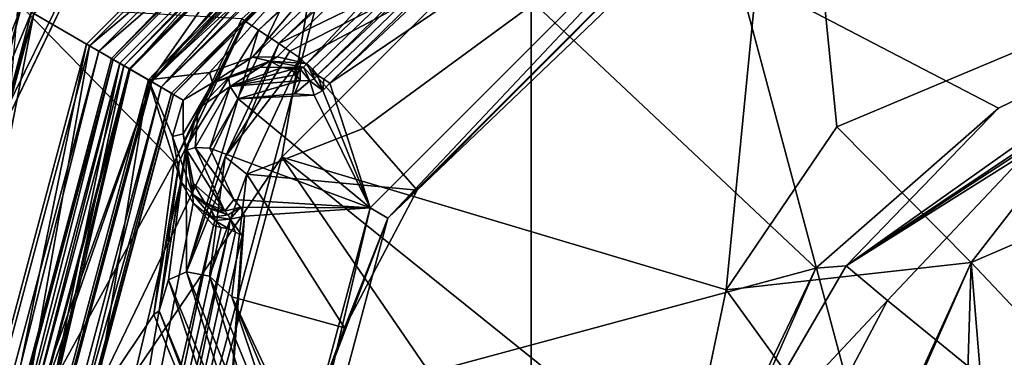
# Model space of a CAD drawing. Header units: metres. Extents: x -28 to 28, y -243 to 28.
# Tile 139 of 147: x -20.37 to -6.65, y 6.86 to 11.57. Entities that reach past the tile are written whole.
import ezdxf

# ---------------------------------------------------------------- set-up
doc = ezdxf.new("R2010")
doc.units = ezdxf.units.M
doc.layers.add('solid_10661043', color=7, linetype='CONTINUOUS')

msp = doc.modelspace()

# ---------------------------------------------------------------- linework, layer by layer
at = {"layer": 'solid_10661043'}
for points in [[(-13.249035, -22.95023, -76.5), (-13.249035, 22.95023, -76.5), (0, 26.5, -76.5)], [(0, -26.5, -76.5), (-13.249035, -22.95023, -76.5), (0, 26.5, -76.5)], [(-13.249035, 22.95023, -66), (0, -26.5, -66), (0, 26.5, -66)], [(-22.949392, -13.250485, -76.5), (-22.949392, 13.250485, -76.5), (-13.249035, 22.95023, -76.5)], [(-13.249035, -22.95023, -76.5), (-22.949392, -13.250485, -76.5), (-13.249035, 22.95023, -76.5)], [(-13.249035, 22.95023, -66), (-22.949392, 13.250485, -66), (-13.249035, -22.95023, -66)], [(-13.249035, 22.95023, -66), (-13.249035, -22.95023, -66), (0, -26.5, -66)], [(-20.394897, 11.775, 151.040192), (-11.775, 20.394897, 151.040192), (-18.551546, 10.71074, 161.502197)], [(-11.775, 20.394897, 151.040192), (-10.71074, 18.551546, 161.502197), (-18.551546, 10.71074, 161.502197)], [(-20.178354, 11.650064, -56), (-11.225096, 19.442213, -56), (-19.442234, 11.225062, -56)], [(-19.442234, 11.225062, -56), (-11.225096, 19.442213, -56), (-19.442228, 11.225075, 7)], [(-19.442228, 11.225075, 7), (-11.225086, 19.442221, 7), (-18.836004, 10.875082, 8.923234)], [(-11.225096, 19.442213, -56), (-11.225086, 19.442221, 7), (-19.442228, 11.225075, 7)], [(-19.398926, 11.200074, 94.752525), (-11.200087, 19.39892, 94.752525), (-18.532898, 10.700081, 97.5)], [(-11.200087, 19.39892, 72.347481), (-11.200087, 19.39892, 94.752525), (-19.398926, 11.200074, 94.752525)], [(-19.398926, 11.200074, 72.347481), (-11.200087, 19.39892, 72.347481), (-19.398926, 11.200074, 94.752525)], [(-10.700081, 18.532898, 69.599998), (-11.200087, 19.39892, 72.347481), (-19.398926, 11.200074, 72.347481)], [(-11.225086, 19.442221, 7), (-10.875082, 18.836004, 8.923234), (-18.836004, 10.875082, 8.923234)], [(-11.200087, 19.39892, 94.752525), (-10.700081, 18.532898, 97.5), (-18.532898, 10.700081, 97.5)], [(-11.125, 19.269066, 149), (-19.269066, 11.125, 149), (-11.125084, 19.269016, 120.800003)], [(-19.09586, 11.025, 148.800003), (-19.269066, 11.125, 149), (-11.125, 19.269066, 149)], [(-19.269066, 11.125, 149), (-19.269016, 11.125084, 120.800003), (-11.125084, 19.269016, 120.800003)], [(-10.700081, 18.532898, 119.949997), (-11.125084, 19.269016, 120.800003), (-19.269016, 11.125084, 120.800003)], [(-11.025, 19.09586, 148.800003), (-19.09586, 11.025, 148.800003), (-11.125, 19.269066, 149)], [(-11.011543, 19.072115, 145.672714), (-19.09586, 11.025, 148.800003), (-11.025, 19.09586, 148.800003)], [(-19.072313, 11.011203, 145.672714), (-19.09586, 11.025, 148.800003), (-11.011543, 19.072115, 145.672714)], [(-19.072313, 11.011203, 145.672714), (-11.011543, 19.072115, 145.672714), (-18.922741, 10.924851, 145.5)], [(-11.011543, 19.072115, 145.672714), (-10.925186, 18.922548, 145.5), (-18.922741, 10.924851, 145.5)], [(-18.40313, 10.624839, 149.5), (-10.958194, 18.980177, 149.5), (-18.980164, 10.958215, 149.5)], [(-18.847904, 10.881842, 149.570877), (-18.980164, 10.958215, 149.5), (-10.958194, 18.980177, 149.5)], [(-18.847904, 10.881842, 149.570877), (-10.958194, 18.980177, 149.5), (-10.881842, 18.847904, 149.570877)], [(-18.40313, 10.624839, 149.5), (-10.625187, 18.402931, 149.5), (-10.958194, 18.980177, 149.5)], [(-21.716551, 10.458139, 148.853546), (-16.795605, 16.791967, 149), (-15.028319, 18.844917, 148.853546)], [(-21.716551, 10.458139, -65.353554), (-21.001116, 12.125, -65), (-15.028319, 18.844917, -65.353554)], [(-21.716551, 10.458139, 148.853546), (-15.028319, 18.844917, 148.853546), (-21.001116, 12.125, 148.5)], [(-21.716551, 10.458139, -65.353554), (-15.028319, 18.844917, -65.353554), (-20.569824, 11.872017, -65.5)], [(-18.40313, 10.624839, 145.5), (-18.922741, 10.924851, 145.5), (-10.925186, 18.922548, 145.5)], [(-18.847904, 10.881842, 149.570877), (-10.881842, 18.847904, 149.570877), (-18.578608, 10.726363, 149.93248)], [(-18.836004, 10.875082, 62), (-18.836004, 10.875082, 8.923234), (-10.875082, 18.836004, 8.923234)], [(-18.836004, 10.875082, 62), (-10.875082, 18.836004, 8.923234), (-10.875082, 18.836004, 62)], [(-18.836004, 10.875082, 62), (-10.875082, 18.836004, 62), (-18.532898, 10.700081, 62.961617)], [(-10.881842, 18.847904, 149.570877), (-10.726363, 18.578608, 149.93248), (-18.578608, 10.726363, 149.93248)], [(-10.875082, 18.836004, 62), (-10.700081, 18.532898, 62.961617), (-18.532898, 10.700081, 62.961617)], [(-10.625187, 18.402931, 145.5), (-18.40313, 10.624839, 145.5), (-10.925186, 18.922548, 145.5)], [(-18.532898, 10.700081, 69.599998), (-10.700081, 18.532898, 69.599998), (-19.398926, 11.200074, 72.347481)], [(-18.532898, 10.700081, 119.949997), (-10.700081, 18.532898, 119.949997), (-19.269016, 11.125084, 120.800003)], [(-17.728559, 10.832245, 150.271255), (-18.578608, 10.726363, 149.93248), (-10.726363, 18.578608, 149.93248)], [(-16.169498, 12.894744, 163.131454), (-18.551546, 10.71074, 161.502197), (-10.71074, 18.551546, 161.502197)], [(-10.700081, 18.532898, 97.5), (-10.700081, 18.532898, 119.949997), (-18.532898, 10.700081, 119.949997)], [(-18.532898, 10.700081, 97.5), (-10.700081, 18.532898, 97.5), (-18.532898, 10.700081, 119.949997)], [(-10.700081, 18.532898, 62.961617), (-10.700081, 18.532898, 69.599998), (-18.532898, 10.700081, 69.599998)], [(-18.532898, 10.700081, 62.961617), (-10.700081, 18.532898, 62.961617), (-18.532898, 10.700081, 69.599998)], [(-17.129934, 11.043763, 150.222015), (-17.728559, 10.832245, 150.271255), (-10.726363, 18.578608, 149.93248)], [(-10.193886, 17.610313, 150.210114), (-17.129934, 11.043763, 150.222015), (-10.726363, 18.578608, 149.93248)], [(-18.229921, 10.524851, 145.699997), (-18.40313, 10.624839, 145.5), (-10.625187, 18.402931, 145.5)], [(-10.541022, 18.257181, 149.331696), (-10.625187, 18.402931, 149.5), (-18.40313, 10.624839, 149.5)], [(-10.525175, 18.229734, 145.699997), (-18.229921, 10.524851, 145.699997), (-10.625187, 18.402931, 145.5)], [(-18.257368, 10.540697, 149.331696), (-10.541022, 18.257181, 149.331696), (-18.40313, 10.624839, 149.5)], [(-10.525175, 18.229734, 145.699997), (-10.541022, 18.257181, 149.331696), (-18.257368, 10.540697, 149.331696)], [(-17.242769, 11.552752, 152.85376), (-9.765162, 18.296396, 152.932068), (-17.280451, 11.577999, 152.787949)], [(-17.242769, 11.552752, 152.85376), (-17.229502, 11.543862, 152.932068), (-9.765162, 18.296396, 152.932068)], [(-17.229504, 11.543864, 154.199997), (-17.044783, 11.4201, 154.489777), (-9.764874, 18.296553, 154.199997)], [(-17.229502, 11.543862, 152.932068), (-17.229504, 11.543864, 154.199997), (-9.764874, 18.296553, 154.199997)], [(-9.765162, 18.296396, 152.932068), (-17.229502, 11.543862, 152.932068), (-9.764874, 18.296553, 154.199997)], [(-17.044783, 11.4201, 154.489777), (-9.66018, 18.100388, 154.489777), (-9.764874, 18.296553, 154.199997)], [(-10.525175, 18.229734, 145.699997), (-18.257368, 10.540697, 149.331696), (-18.229921, 10.524851, 145.699997)], [(-17.044783, 11.4201, 154.489777), (-16.764349, 11.232208, 154.349823), (-9.66018, 18.100388, 154.489777)], [(-9.66018, 18.100388, 154.489777), (-16.764349, 11.232208, 154.349823), (-9.501292, 17.802679, 154.350006)], [(-9.501292, 17.802679, 154.350006), (-16.764349, 11.232208, 154.349823), (-8.489992, 15.248727, 149.627487)], [(-16.783703, 11.046474, 150.068634), (-17.129934, 11.043763, 150.222015), (-10.193886, 17.610313, 150.210114)], [(-16.372749, 10.955816, 149.284042), (-16.783703, 11.046474, 150.068634), (-10.193886, 17.610313, 150.210114)], [(-9.849997, 17.060701, 149.274139), (-16.372749, 10.955816, 149.284042), (-10.193886, 17.610313, 150.210114)], [(-16.295143, 10.87743, 143.092239), (-16.372749, 10.955816, 149.284042), (-9.849997, 17.060701, 149.274139)], [(-16.295143, 10.87743, 143.092239), (-9.849997, 17.060701, 149.274139), (-16.221596, 10.792887, 136.899963)], [(-9.742002, 16.873648, 136.899963), (-16.221596, 10.792887, 136.899963), (-9.849997, 17.060701, 149.274139)], [(-21.716551, 10.458139, 148.853546), (-20.569824, 11.872017, 149), (-16.795605, 16.791967, 149)], [(-16.136889, 10.736527, 136.799988), (-16.221596, 10.792887, 136.899963), (-9.742002, 16.873648, 136.899963)], [(-16.136889, 10.736527, 136.799988), (-9.742002, 16.873648, 136.899963), (-16.052179, 10.680166, 136.699997)], [(-9.742002, 16.873648, 136.899963), (-9.640258, 16.69742, 136.699997), (-16.052179, 10.680166, 136.699997)], [(-16.718885, 9.652653, 164.275055), (-9.652653, 16.718885, 164.275055), (-10.528459, 7.804949, 166.968018)], [(-16.169498, 12.894744, 163.131454), (-9.652653, 16.718885, 164.275055), (-16.718885, 9.652653, 164.275055)], [(-8.94424, 15.492102, 136.699997), (-16.052179, 10.680166, 136.699997), (-9.640258, 16.69742, 136.699997)], [(-9.652653, 16.718885, 164.275055), (-8.989624, 10.07582, 166.822617), (-10.528459, 7.804949, 166.968018)], [(-9.652653, 16.718885, 164.275055), (-4.032807, 12.158871, 167.073761), (-8.989624, 10.07582, 166.822617)], [(-17.739256, 16.055988, 164.100952), (-20.434441, 13.057417, 163.364487), (-23.544802, 4.256556, 164.100952)], [(-17.739256, 16.055988, 164.100952), (-23.544802, 4.256556, 164.100952), (-9.278827, 8.106819, 171.176941)], [(-17.739256, 16.055988, 164.100952), (-6.733728, 10.334328, 171.172104), (-3.652836, 11.825965, 171.156357)], [(-17.739256, 16.055988, 164.100952), (-9.278827, 8.106819, 171.176941), (-6.733728, 10.334328, 171.172104)], [(-8.94424, 15.492102, 136.699997), (-15.492101, 8.944241, 136.699997), (-16.052179, 10.680166, 136.699997)], [(-15.242096, 8.799915, 137.199997), (-15.492101, 8.944241, 136.699997), (-8.94424, 15.492102, 136.699997)], [(-15.242096, 8.799915, 137.199997), (-8.94424, 15.492102, 136.699997), (-8.799913, 15.242097, 137.199997)], [(-16.764349, 11.232208, 154.349823), (-16.60918, 11.128243, 154.026321), (-8.489992, 15.248727, 149.627487)], [(-16.60918, 11.128243, 154.026321), (-16.454035, 11.024295, 153.70285), (-8.489992, 15.248727, 149.627487)], [(-15.586177, 10.051242, 151.520905), (-8.489992, 15.248727, 149.627487), (-16.454035, 11.024295, 153.70285)], [(-15.586177, 10.051242, 151.520905), (-14.835539, 9.192956, 149.627487), (-8.489992, 15.248727, 149.627487)], [(-15.242096, 8.799915, 137.199997), (-8.799913, 15.242097, 137.199997), (-15.242047, 8.8, 141.199997)], [(-8.799913, 15.242097, 137.199997), (-8.8, 15.242047, 141.199997), (-15.242047, 8.8, 141.199997)], [(-14.835539, 9.192956, 149.627487), (-15.242047, 8.8, 141.199997), (-8.8, 15.242047, 141.199997)], [(-8.489992, 15.248727, 149.627487), (-14.835539, 9.192956, 149.627487), (-8.8, 15.242047, 141.199997)], [(-18.890715, 15.064843, 150.887863), (-23.556337, 5.37658, 150.887863), (-21.001116, 12.125, 151.100006)], [(-18.890715, 15.064843, 150.887863), (-20.740692, 11.976067, 150.800003), (-23.556337, 5.37658, 150.887863)], [(-22.928804, 5.23335, 149.613037), (-18.387474, 14.663521, 149.613037), (-22.542852, 6.04143, 149.5)], [(-22.928804, 5.23335, 149.613037), (-20.347261, 11.747498, 149.824356), (-18.387474, 14.663521, 149.613037)], [(-18.387474, 14.663521, 149.613037), (-20.210577, 11.670976, 149.5), (-22.542852, 6.04143, 149.5)], [(-22.949392, 13.250485, -66), (-22.949392, -13.250485, -66), (-13.249035, -22.95023, -66)], [(-16.169498, 12.894744, 163.131454), (-16.718885, 9.652653, 164.275055), (-20.163034, 4.602081, 163.131454)], [(-16.169498, 12.894744, 163.131454), (-20.163034, 4.602081, 163.131454), (-18.551546, 10.71074, 161.502197)], [(-7.118427, 8.184286, 166.534943), (-8.989624, 10.07582, 166.822617), (-4.032807, 12.158871, 167.073761)], [(-7.118427, 8.184286, 166.534943), (-4.032807, 12.158871, 167.073761), (-3.97916, 9.534646, 166.721344)], [(-20.178385, 11.65001, 149), (-20.569824, 11.872017, 149), (-23.75, 0, 149)], [(-23.299999, 0, -64.5), (-20.493593, 11.831999, -65.5), (-20.178347, 11.650077, -64.5)], [(-8.859983, 8.137816, 171.36351), (-3.652836, 11.825965, 171.156357), (-6.733728, 10.334328, 171.172104)], [(-8.859983, 8.137816, 171.36351), (-3.581637, 11.666224, 171.202866), (-3.652836, 11.825965, 171.156357)], [(-23.5, 0, 149.199997), (-20.351692, 11.749833, 149.199997), (-23.299999, 0, 149)], [(-20.350155, 11.748945, 149.301773), (-20.351692, 11.749833, 149.199997), (-23.5, 0, 149.199997)], [(-20.350155, 11.748945, 149.301773), (-23.5, 0, 149.199997), (-23.498224, 0, 149.301773)], [(-20.178396, 11.64999, 149.5), (-20.350155, 11.748945, 149.301773), (-23.498224, 0, 149.301773)], [(-18.223242, 9.579249, 152.990891), (-20.347261, 11.747498, 149.824356), (-23.494995, 0, 149.824356)], [(-22.928804, 5.23335, 149.613037), (-23.494995, 0, 149.824356), (-20.347261, 11.747498, 149.824356)], [(-20.351692, 11.749833, 149.199997), (-20.178385, 11.65001, 149), (-23.299999, 0, 149)], [(-20.210577, 11.670976, 149.5), (-20.178396, 11.64999, 149.5), (-23.299999, 0, 149.5)], [(-22.542852, 6.04143, 149.5), (-20.210577, 11.670976, 149.5), (-23.299999, 0, 149.5)], [(-20.394897, 11.775, 151.040192), (-18.551546, 10.71074, 161.502197), (-21.42148, 0, 161.502197)], [(-18.223242, 9.579249, 152.990891), (-17.280451, 11.577999, 152.787949), (-20.347261, 11.747498, 149.824356)], [(-8.859983, 8.137816, 171.36351), (-3.509435, 11.500868, 171.216782), (-3.581637, 11.666224, 171.202866)], [(-23.299999, 0, 149), (-20.178385, 11.65001, 149), (-23.75, 0, 149)], [(-23.299999, 0, 149.5), (-20.178396, 11.64999, 149.5), (-23.498224, 0, 149.301773)], [(-20.178347, 11.650077, -64.5), (-20.178354, 11.650064, -56), (-23.299999, 0, -56)], [(-23.299999, 0, -64.5), (-20.178347, 11.650077, -64.5), (-23.299999, 0, -56)], [(-20.178354, 11.650064, -56), (-22.450001, 0, -56), (-23.299999, 0, -56)], [(-20.178354, 11.650064, -56), (-19.442234, 11.225062, -56), (-22.450001, 0, -56)], [(-17.242769, 11.552752, 152.85376), (-17.280451, 11.577999, 152.787949), (-18.223242, 9.579249, 152.990891)], [(-17.242769, 11.552752, 152.85376), (-18.223242, 9.579249, 152.990891), (-17.229502, 11.543862, 152.932068)], [(-18.153574, 9.584517, 153.131088), (-17.229502, 11.543862, 152.932068), (-18.223242, 9.579249, 152.990891)], [(-18.153574, 9.584517, 153.131088), (-17.229504, 11.543864, 154.199997), (-17.229502, 11.543862, 152.932068)], [(-18.153574, 9.584517, 153.131088), (-18.055559, 9.791854, 154.378036), (-17.229504, 11.543864, 154.199997)], [(-18.055559, 9.791854, 154.378036), (-17.044783, 11.4201, 154.489777), (-17.229504, 11.543864, 154.199997)], [(-18.055559, 9.791854, 154.378036), (-18.0497, 8.054882, 155.13002), (-17.044783, 11.4201, 154.489777)], [(-18.0497, 8.054882, 155.13002), (-16.764349, 11.232208, 154.349823), (-17.044783, 11.4201, 154.489777)], [(-8.859983, 8.137816, 171.36351), (-6.165711, 9.898356, 171.390656), (-3.509435, 11.500868, 171.216782)], [(-22.450001, 0, 7), (-19.442228, 11.225075, 7), (-21.75, 0, 8.923234)], [(-19.442234, 11.225062, -56), (-19.442228, 11.225075, 7), (-22.450001, 0, 7)], [(-22.450001, 0, -56), (-19.442234, 11.225062, -56), (-22.450001, 0, 7)], [(-22.4, 0, 94.752525), (-19.398926, 11.200074, 94.752525), (-21.4, 0, 97.5)], [(-19.398926, 11.200074, 72.347481), (-19.398926, 11.200074, 94.752525), (-22.4, 0, 94.752525)], [(-22.4, 0, 72.347481), (-19.398926, 11.200074, 72.347481), (-22.4, 0, 94.752525)], [(-18.532898, 10.700081, 69.599998), (-19.398926, 11.200074, 72.347481), (-22.4, 0, 72.347481)], [(-22.25, 0, 149), (-22.25, 0, 120.800003), (-19.269016, 11.125084, 120.800003)], [(-18.532898, 10.700081, 119.949997), (-19.269016, 11.125084, 120.800003), (-22.25, 0, 120.800003)], [(-19.269066, 11.125, 149), (-22.25, 0, 149), (-19.269016, 11.125084, 120.800003)], [(-22.049999, 0, 148.800003), (-22.25, 0, 149), (-19.269066, 11.125, 149)], [(-19.09586, 11.025, 148.800003), (-22.049999, 0, 148.800003), (-19.269066, 11.125, 149)], [(-19.442228, 11.225075, 7), (-18.836004, 10.875082, 8.923234), (-21.75, 0, 8.923234)], [(-19.398926, 11.200074, 94.752525), (-18.532898, 10.700081, 97.5), (-21.4, 0, 97.5)], [(-18.0497, 8.054882, 155.13002), (-17.508129, 9.655044, 154.510269), (-16.764349, 11.232208, 154.349823)], [(-17.508129, 9.655044, 154.510269), (-16.60918, 11.128243, 154.026321), (-16.764349, 11.232208, 154.349823)], [(-17.508129, 9.655044, 154.510269), (-16.454035, 11.024295, 153.70285), (-16.60918, 11.128243, 154.026321)], [(-22.022709, 0, 145.672714), (-22.049999, 0, 148.800003), (-19.09586, 11.025, 148.800003)], [(-22.022709, 0, 145.672714), (-19.09586, 11.025, 148.800003), (-19.072313, 11.011203, 145.672714)], [(-22.022709, 0, 145.672714), (-19.072313, 11.011203, 145.672714), (-21.85, 0, 145.5)], [(-19.072313, 11.011203, 145.672714), (-18.922741, 10.924851, 145.5), (-21.85, 0, 145.5)], [(-17.686979, 10.684445, 150.224915), (-17.728559, 10.832245, 150.271255), (-17.129934, 11.043763, 150.222015)], [(-16.886139, 10.989051, 150.092651), (-17.686979, 10.684445, 150.224915), (-17.129934, 11.043763, 150.222015)], [(-16.886139, 10.989051, 150.092651), (-17.463217, 10.75431, 150.075775), (-17.686979, 10.684445, 150.224915)], [(-17.508129, 9.655044, 154.510269), (-17.209364, 9.412699, 153.869812), (-16.454035, 11.024295, 153.70285)], [(-16.886139, 10.989051, 150.092651), (-17.022511, 10.904173, 149.992737), (-17.463217, 10.75431, 150.075775)], [(-17.209364, 9.412699, 153.869812), (-15.586177, 10.051242, 151.520905), (-16.454035, 11.024295, 153.70285)], [(-16.886139, 10.989051, 150.092651), (-17.129934, 11.043763, 150.222015), (-16.783703, 11.046474, 150.068634)], [(-16.886139, 10.989051, 150.092651), (-16.71722, 10.901707, 149.735138), (-17.022511, 10.904173, 149.992737)], [(-16.886139, 10.989051, 150.092651), (-16.783703, 11.046474, 150.068634), (-16.372749, 10.955816, 149.284042)], [(-16.886139, 10.989051, 150.092651), (-16.372749, 10.955816, 149.284042), (-16.420572, 10.905931, 149.291595)], [(-16.886139, 10.989051, 150.092651), (-16.420572, 10.905931, 149.291595), (-16.71722, 10.901707, 149.735138)], [(-21.249998, 0, 149.5), (-18.980164, 10.958215, 149.5), (-21.91641, 0, 149.5)], [(-21.763683, 0, 149.570877), (-21.91641, 0, 149.5), (-18.980164, 10.958215, 149.5)], [(-21.249998, 0, 145.5), (-21.85, 0, 145.5), (-18.922741, 10.924851, 145.5)], [(-21.763683, 0, 149.570877), (-18.980164, 10.958215, 149.5), (-18.847904, 10.881842, 149.570877)], [(-21.763683, 0, 149.570877), (-18.847904, 10.881842, 149.570877), (-21.452726, 0, 149.93248)], [(-21.75, 0, 62), (-21.75, 0, 8.923234), (-18.836004, 10.875082, 8.923234)], [(-21.75, 0, 62), (-18.836004, 10.875082, 8.923234), (-18.836004, 10.875082, 62)], [(-21.75, 0, 62), (-18.836004, 10.875082, 62), (-21.4, 0, 62.961617)], [(-18.847904, 10.881842, 149.570877), (-18.578608, 10.726363, 149.93248), (-21.452726, 0, 149.93248)], [(-18.836004, 10.875082, 62), (-18.532898, 10.700081, 62.961617), (-21.4, 0, 62.961617)], [(-21.249998, 0, 149.5), (-18.40313, 10.624839, 149.5), (-18.980164, 10.958215, 149.5)], [(-18.40313, 10.624839, 145.5), (-21.249998, 0, 145.5), (-18.922741, 10.924851, 145.5)], [(-17.439783, 10.633947, 136.901749), (-17.463217, 10.75431, 150.075775), (-17.022511, 10.904173, 149.992737)], [(-17.439783, 10.633947, 136.901749), (-17.022511, 10.904173, 149.992737), (-16.71722, 10.901707, 149.735138)], [(-17.439783, 10.633947, 136.901749), (-16.71722, 10.901707, 149.735138), (-16.587471, 10.873055, 149.289856)], [(-17.439783, 10.633947, 136.901749), (-16.587471, 10.873055, 149.289856), (-16.522799, 10.797206, 142.994278)], [(-16.467028, 10.880495, 149.291306), (-16.71722, 10.901707, 149.735138), (-16.420572, 10.905931, 149.291595)], [(-16.467028, 10.880495, 149.291306), (-16.587471, 10.873055, 149.289856), (-16.71722, 10.901707, 149.735138)], [(-16.467028, 10.880495, 149.291306), (-16.522799, 10.797206, 142.994278), (-16.587471, 10.873055, 149.289856)], [(-16.467028, 10.880495, 149.291306), (-16.464739, 10.718972, 136.901749), (-16.522799, 10.797206, 142.994278)], [(-16.329075, 10.712607, 136.900757), (-16.467028, 10.880495, 149.291306), (-16.420572, 10.905931, 149.291595)], [(-16.329075, 10.712607, 136.900757), (-16.464739, 10.718972, 136.901749), (-16.467028, 10.880495, 149.291306)], [(-16.268326, 10.743505, 136.899521), (-16.420572, 10.905931, 149.291595), (-16.372749, 10.955816, 149.284042)], [(-16.268326, 10.743505, 136.899521), (-16.329075, 10.712607, 136.900757), (-16.420572, 10.905931, 149.291595)], [(-16.268326, 10.743505, 136.899521), (-16.372749, 10.955816, 149.284042), (-16.295143, 10.87743, 143.092239)], [(-16.268326, 10.743505, 136.899521), (-16.295143, 10.87743, 143.092239), (-16.221596, 10.792887, 136.899963)], [(-20.347935, -0.000021, 150.210114), (-21.452726, 0, 149.93248), (-18.578608, 10.726363, 149.93248)], [(-20.163034, 4.602081, 163.131454), (-21.42148, 0, 161.502197), (-18.551546, 10.71074, 161.502197)], [(-18.129187, 9.313166, 150.222046), (-20.347935, -0.000021, 150.210114), (-18.578608, 10.726363, 149.93248)], [(-17.728559, 10.832245, 150.271255), (-18.094488, 10.446641, 150.255219), (-18.578608, 10.726363, 149.93248)], [(-18.245285, 9.937198, 150.271255), (-18.129187, 9.313166, 150.222046), (-18.578608, 10.726363, 149.93248)], [(-18.094488, 10.446641, 150.255219), (-18.245285, 9.937198, 150.271255), (-18.578608, 10.726363, 149.93248)], [(-17.686979, 10.684445, 150.224915), (-18.094488, 10.446641, 150.255219), (-17.728559, 10.832245, 150.271255)], [(-17.439783, 10.633947, 136.901749), (-17.887783, 10.32724, 150.06076), (-17.463217, 10.75431, 150.075775)], [(-17.686979, 10.684445, 150.224915), (-17.463217, 10.75431, 150.075775), (-17.887783, 10.32724, 150.06076)], [(-17.439783, 10.633947, 136.901749), (-16.522799, 10.797206, 142.994278), (-16.464739, 10.718972, 136.901749)], [(-17.439783, 10.633947, 136.901749), (-16.464739, 10.718972, 136.901749), (-17.330467, 10.462287, 136.699997)], [(-16.464739, 10.718972, 136.901749), (-16.5427, 10.530984, 136.699997), (-17.330467, 10.462287, 136.699997)], [(-16.329075, 10.712607, 136.900757), (-16.5427, 10.530984, 136.699997), (-16.464739, 10.718972, 136.901749)], [(-16.329075, 10.712607, 136.900757), (-16.271389, 10.51596, 136.699997), (-16.5427, 10.530984, 136.699997)], [(-16.268326, 10.743505, 136.899521), (-16.149822, 10.578752, 136.699997), (-16.329075, 10.712607, 136.900757)], [(-16.329075, 10.712607, 136.900757), (-16.149822, 10.578752, 136.699997), (-16.271389, 10.51596, 136.699997)], [(-16.268326, 10.743505, 136.899521), (-16.221596, 10.792887, 136.899963), (-16.149822, 10.578752, 136.699997)], [(-16.136889, 10.736527, 136.799988), (-16.149822, 10.578752, 136.699997), (-16.221596, 10.792887, 136.899963)], [(-16.136889, 10.736527, 136.799988), (-16.052179, 10.680166, 136.699997), (-16.149822, 10.578752, 136.699997)], [(-21.4, 0, 69.599998), (-18.532898, 10.700081, 69.599998), (-22.4, 0, 72.347481)], [(-21.4, 0, 119.949997), (-18.532898, 10.700081, 119.949997), (-22.25, 0, 120.800003)], [(-18.532898, 10.700081, 97.5), (-18.532898, 10.700081, 119.949997), (-21.4, 0, 119.949997)], [(-21.4, 0, 97.5), (-18.532898, 10.700081, 97.5), (-21.4, 0, 119.949997)], [(-18.532898, 10.700081, 62.961617), (-18.532898, 10.700081, 69.599998), (-21.4, 0, 69.599998)], [(-21.4, 0, 62.961617), (-18.532898, 10.700081, 62.961617), (-21.4, 0, 69.599998)], [(-21.049999, 0, 145.699997), (-21.249998, 0, 145.5), (-18.40313, 10.624839, 145.5)], [(-18.257368, 10.540697, 149.331696), (-18.40313, 10.624839, 149.5), (-21.249998, 0, 149.5)], [(-18.229921, 10.524851, 145.699997), (-21.049999, 0, 145.699997), (-18.40313, 10.624839, 145.5)], [(-17.686979, 10.684445, 150.224915), (-18.096502, 9.975089, 150.224915), (-18.094488, 10.446641, 150.255219)], [(-17.686979, 10.684445, 150.224915), (-17.887783, 10.32724, 150.06076), (-18.096502, 9.975089, 150.224915)], [(-17.439783, 10.633947, 136.901749), (-17.72584, 9.777481, 136.699997), (-17.929161, 9.786323, 136.901749)], [(-17.439783, 10.633947, 136.901749), (-17.929161, 9.786323, 136.901749), (-17.887783, 10.32724, 150.06076)], [(-17.439783, 10.633947, 136.901749), (-17.330467, 10.462287, 136.699997), (-17.72584, 9.777481, 136.699997)], [(-15.492101, 8.944241, 136.699997), (-16.271389, 10.51596, 136.699997), (-16.149822, 10.578752, 136.699997)], [(-15.492101, 8.944241, 136.699997), (-16.149822, 10.578752, 136.699997), (-16.052179, 10.680166, 136.699997)], [(-21.081694, 0, 149.331696), (-18.257368, 10.540697, 149.331696), (-21.249998, 0, 149.5)], [(-18.229921, 10.524851, 145.699997), (-18.257368, 10.540697, 149.331696), (-21.081694, 0, 149.331696)], [(-18.229921, 10.524851, 145.699997), (-21.081694, 0, 149.331696), (-21.049999, 0, 145.699997)], [(-18.096502, 9.975089, 150.224915), (-18.245285, 9.937198, 150.271255), (-18.094488, 10.446641, 150.255219)], [(-15.492101, 8.944241, 136.699997), (-17.72584, 9.777481, 136.699997), (-17.330467, 10.462287, 136.699997)], [(-17.330467, 10.462287, 136.699997), (-16.5427, 10.530984, 136.699997), (-16.271389, 10.51596, 136.699997)], [(-15.492101, 8.944241, 136.699997), (-17.330467, 10.462287, 136.699997), (-16.271389, 10.51596, 136.699997)], [(-18.096502, 9.975089, 150.224915), (-17.887783, 10.32724, 150.06076), (-18.045115, 9.746497, 150.07576)], [(-17.929161, 9.786323, 136.901749), (-18.045115, 9.746497, 150.07576), (-17.887783, 10.32724, 150.06076)], [(-8.859983, 8.137816, 171.36351), (-6.733728, 10.334328, 171.172104), (-9.278827, 8.106819, 171.176941)], [(-17.209364, 9.412699, 153.869812), (-14.835539, 9.192956, 149.627487), (-15.586177, 10.051242, 151.520905)], [(-7.118427, 8.184286, 166.534943), (-10.528459, 7.804949, 166.968018), (-8.989624, 10.07582, 166.822617)], [(-18.096502, 9.975089, 150.224915), (-17.959799, 9.129181, 150.092575), (-18.245285, 9.937198, 150.271255)], [(-17.959799, 9.129181, 150.092575), (-18.129187, 9.313166, 150.222046), (-18.245285, 9.937198, 150.271255)], [(-18.096502, 9.975089, 150.224915), (-18.045115, 9.746497, 150.07576), (-17.954601, 9.289972, 149.992798)], [(-18.096502, 9.975089, 150.224915), (-17.954601, 9.289972, 149.992798), (-17.959799, 9.129181, 150.092575)], [(-8.859983, 8.137816, 171.36351), (-8.283858, 7.656343, 171.656052), (-6.165711, 9.898356, 171.390656)], [(-6.165711, 9.898356, 171.390656), (-8.283858, 7.656343, 171.656052), (0, 0.909153, 171.849655)], [(-18.427666, 7.510217, 153.702652), (-18.299633, 7.943373, 154.887634), (-18.055559, 9.791854, 154.378036)], [(-18.153574, 9.584517, 153.131088), (-18.427666, 7.510217, 153.702652), (-18.055559, 9.791854, 154.378036)], [(-18.055559, 9.791854, 154.378036), (-18.299633, 7.943373, 154.887634), (-18.0497, 8.054882, 155.13002)], [(-17.929161, 9.786323, 136.901749), (-17.515272, 8.899395, 136.901749), (-18.045115, 9.746497, 150.07576)], [(-17.515272, 8.899395, 136.901749), (-17.954601, 9.289972, 149.992798), (-18.045115, 9.746497, 150.07576)], [(-17.929161, 9.786323, 136.901749), (-17.72584, 9.777481, 136.699997), (-17.391449, 9.060906, 136.699997)], [(-17.929161, 9.786323, 136.901749), (-17.391449, 9.060906, 136.699997), (-17.515272, 8.899395, 136.901749)], [(-15.492101, 8.944241, 136.699997), (-17.391449, 9.060906, 136.699997), (-17.72584, 9.777481, 136.699997)], [(-20.163034, 4.602081, 163.131454), (-16.718885, 9.652653, 164.275055), (-19.305305, 0, 164.275055)], [(-19.305305, 0, 164.275055), (-16.718885, 9.652653, 164.275055), (-11.12682, 1.496555, 167.603073)], [(-18.0497, 8.054882, 155.13002), (-17.727825, 7.992043, 154.968582), (-17.508129, 9.655044, 154.510269)], [(-17.508129, 9.655044, 154.510269), (-17.727825, 7.992043, 154.968582), (-17.209364, 9.412699, 153.869812)], [(-16.718885, 9.652653, 164.275055), (-11.093995, 5.132596, 167.2771), (-11.12682, 1.496555, 167.603073)], [(-16.718885, 9.652653, 164.275055), (-10.528459, 7.804949, 166.968018), (-11.093995, 5.132596, 167.2771)], [(-18.503204, 7.461572, 153.574387), (-18.223242, 9.579249, 152.990891), (-23.494995, 0, 149.824356)], [(-18.153574, 9.584517, 153.131088), (-18.223242, 9.579249, 152.990891), (-18.503204, 7.461572, 153.574387)], [(-18.153574, 9.584517, 153.131088), (-18.503204, 7.461572, 153.574387), (-18.427666, 7.510217, 153.702652)], [(-7.118427, 8.184286, 166.534943), (-3.97916, 9.534646, 166.721344), (-6.175178, 7.186336, 164.231293)], [(-17.727825, 7.992043, 154.968582), (-17.41902, 7.706665, 154.346741), (-17.209364, 9.412699, 153.869812)], [(-17.209364, 9.412699, 153.869812), (-17.41902, 7.706665, 154.346741), (-15.848503, 7.276879, 150.408401)], [(-17.209364, 9.412699, 153.869812), (-15.848503, 7.276879, 150.408401), (-14.835539, 9.192956, 149.627487)], [(-19.700001, 0.000004, 149.274139), (-20.347935, -0.000021, 150.210114), (-18.129187, 9.313166, 150.222046)], [(-17.958427, 9.011951, 150.068695), (-19.700001, 0.000004, 149.274139), (-18.129187, 9.313166, 150.222046)], [(-17.959799, 9.129181, 150.092575), (-17.958427, 9.011951, 150.068695), (-18.129187, 9.313166, 150.222046)], [(-17.959799, 9.129181, 150.092575), (-17.954601, 9.289972, 149.992798), (-17.799791, 9.026717, 149.735199)], [(-17.515272, 8.899395, 136.901749), (-17.799791, 9.026717, 149.735199), (-17.954601, 9.289972, 149.992798)], [(-14.835539, 9.192956, 149.627487), (-15.848503, 7.276879, 150.408401), (-15.242047, 8.8, 141.199997)], [(-17.959799, 9.129181, 150.092575), (-17.655098, 8.767667, 149.29158), (-17.958427, 9.011951, 150.068695)], [(-17.959799, 9.129181, 150.092575), (-17.799791, 9.026717, 149.735199), (-17.710077, 8.928644, 149.289856)], [(-17.959799, 9.129181, 150.092575), (-17.710077, 8.928644, 149.289856), (-17.655098, 8.767667, 149.29158)], [(-17.515272, 8.899395, 136.901749), (-17.391449, 9.060906, 136.699997), (-17.29707, 8.957255, 136.699997)], [(-15.492101, 8.944241, 136.699997), (-17.29707, 8.957255, 136.699997), (-17.391449, 9.060906, 136.699997)], [(-17.958427, 9.011951, 150.068695), (-17.674389, 8.701308, 149.284042), (-19.700001, 0.000004, 149.274139)], [(-17.655098, 8.767667, 149.29158), (-17.674389, 8.701308, 149.284042), (-17.958427, 9.011951, 150.068695)], [(-15.492101, 8.944241, 136.699997), (-17.888676, 0, 136.699997), (-17.242485, 8.831193, 136.699997)], [(-17.6, 0, 137.199997), (-17.888676, 0, 136.699997), (-15.492101, 8.944241, 136.699997)], [(-17.612055, 8.910561, 142.9944), (-17.710077, 8.928644, 149.289856), (-17.799791, 9.026717, 149.735199)], [(-17.515272, 8.899395, 136.901749), (-17.612055, 8.910561, 142.9944), (-17.799791, 9.026717, 149.735199)], [(-17.469051, 8.849373, 136.900513), (-17.710077, 8.928644, 149.289856), (-17.612055, 8.910561, 142.9944)], [(-17.655098, 8.767667, 149.29158), (-17.710077, 8.928644, 149.289856), (-17.656298, 8.820617, 149.29129)], [(-17.469051, 8.849373, 136.900513), (-17.656298, 8.820617, 149.29129), (-17.710077, 8.928644, 149.289856)], [(-17.6, 0, 137.199997), (-15.492101, 8.944241, 136.699997), (-15.242096, 8.799915, 137.199997)], [(-17.469051, 8.849373, 136.900513), (-17.515272, 8.899395, 136.901749), (-17.29707, 8.957255, 136.699997)], [(-17.469051, 8.849373, 136.900513), (-17.29707, 8.957255, 136.699997), (-17.442257, 8.786519, 136.90065)], [(-17.442257, 8.786519, 136.90065), (-17.29707, 8.957255, 136.699997), (-17.242485, 8.831193, 136.699997)], [(-15.492101, 8.944241, 136.699997), (-17.242485, 8.831193, 136.699997), (-17.29707, 8.957255, 136.699997)], [(-17.888676, 0, 136.699997), (-17.275385, 8.561512, 136.699997), (-17.242485, 8.831193, 136.699997)], [(-17.469051, 8.849373, 136.900513), (-17.442257, 8.786519, 136.90065), (-17.656298, 8.820617, 149.29129)], [(-17.442257, 8.786519, 136.90065), (-17.655098, 8.767667, 149.29158), (-17.656298, 8.820617, 149.29129)], [(-17.442257, 8.786519, 136.90065), (-17.457712, 8.651871, 136.899963), (-17.655098, 8.767667, 149.29158)], [(-17.469051, 8.849373, 136.900513), (-17.612055, 8.910561, 142.9944), (-17.515272, 8.899395, 136.901749)], [(-15.242096, 8.799915, 137.199997), (-15.242047, 8.8, 141.199997), (-17.6, 0, 141.199997)], [(-16.447281, 5.645826, 153.269913), (-17.6, 0, 141.199997), (-15.242047, 8.8, 141.199997)], [(-17.6, 0, 137.199997), (-15.242096, 8.799915, 137.199997), (-17.6, 0, 141.199997)], [(-17.36655, 8.606692, 136.799988), (-17.457712, 8.651871, 136.899963), (-17.442257, 8.786519, 136.90065)], [(-17.442257, 8.786519, 136.90065), (-17.242485, 8.831193, 136.699997), (-17.275385, 8.561512, 136.699997)], [(-17.36655, 8.606692, 136.799988), (-17.442257, 8.786519, 136.90065), (-17.275385, 8.561512, 136.699997)], [(-15.848503, 7.276879, 150.408401), (-16.447281, 5.645826, 153.269913), (-15.242047, 8.8, 141.199997)], [(-19.484009, 0, 136.899963), (-19.700001, 0.000004, 149.274139), (-17.674389, 8.701308, 149.284042)], [(-19.484009, 0, 136.899963), (-17.674389, 8.701308, 149.284042), (-17.567703, 8.673293, 143.092285)], [(-19.484009, 0, 136.899963), (-17.567703, 8.673293, 143.092285), (-17.457712, 8.651871, 136.899963)], [(-19.484009, 0, 136.899963), (-17.457712, 8.651871, 136.899963), (-19.280519, 0, 136.699997)], [(-17.36655, 8.606692, 136.799988), (-19.280519, 0, 136.699997), (-17.457712, 8.651871, 136.899963)], [(-17.567703, 8.673293, 143.092285), (-17.674389, 8.701308, 149.284042), (-17.655098, 8.767667, 149.29158)], [(-17.457712, 8.651871, 136.899963), (-17.567703, 8.673293, 143.092285), (-17.655098, 8.767667, 149.29158)], [(-17.36655, 8.606692, 136.799988), (-17.275385, 8.561512, 136.699997), (-19.280519, 0, 136.699997)], [(-17.888676, 0, 136.699997), (-19.280519, 0, 136.699997), (-17.275385, 8.561512, 136.699997)], [(-23.544802, 4.256556, 164.100952), (-12.188408, 2.059814, 171.162277), (-9.278827, 8.106819, 171.176941)], [(-10.543484, 5.241832, 171.592072), (-9.278827, 8.106819, 171.176941), (-12.188408, 2.059814, 171.162277)], [(-8.859983, 8.137816, 171.36351), (-9.278827, 8.106819, 171.176941), (-10.543484, 5.241832, 171.592072)], [(-8.859983, 8.137816, 171.36351), (-10.543484, 5.241832, 171.592072), (-8.283858, 7.656343, 171.656052)], [(-7.118427, 8.184286, 166.534943), (-8.544164, 5.061371, 166.902969), (-10.528459, 7.804949, 166.968018)], [(-8.496659, 5.056496, 166.870712), (-8.544164, 5.061371, 166.902969), (-7.118427, 8.184286, 166.534943)], [(-8.496659, 5.056496, 166.870712), (-7.118427, 8.184286, 166.534943), (-7.222878, 4.727674, 164.593323)], [(-7.118427, 8.184286, 166.534943), (-6.941031, 6.061008, 164.35022), (-7.222878, 4.727674, 164.593323)], [(-7.118427, 8.184286, 166.534943), (-6.175178, 7.186336, 164.231293), (-6.941031, 6.061008, 164.35022)], [(-18.299633, 7.943373, 154.887634), (-17.015993, 4.820883, 156.620224), (-18.0497, 8.054882, 155.13002)], [(-18.0497, 8.054882, 155.13002), (-16.845242, 5.111809, 156.760284), (-17.727825, 7.992043, 154.968582)], [(-17.015993, 4.820883, 156.620224), (-16.845242, 5.111809, 156.760284), (-18.0497, 8.054882, 155.13002)], [(-17.727825, 7.992043, 154.968582), (-16.573492, 5.183341, 156.526932), (-17.41902, 7.706665, 154.346741)], [(-16.845242, 5.111809, 156.760284), (-16.573492, 5.183341, 156.526932), (-17.727825, 7.992043, 154.968582)], [(-18.427666, 7.510217, 153.702652), (-16.988417, 4.01136, 155.644608), (-18.299633, 7.943373, 154.887634)], [(-16.988417, 4.01136, 155.644608), (-17.015993, 4.820883, 156.620224), (-18.299633, 7.943373, 154.887634)], [(-17.41902, 7.706665, 154.346741), (-16.261908, 4.9482, 155.88974), (-16.447281, 5.645826, 153.269913)], [(-16.573492, 5.183341, 156.526932), (-16.261908, 4.9482, 155.88974), (-17.41902, 7.706665, 154.346741)], [(-17.41902, 7.706665, 154.346741), (-16.447281, 5.645826, 153.269913), (-15.848503, 7.276879, 150.408401)], [(-8.544164, 5.061371, 166.902969), (-11.093995, 5.132596, 167.2771), (-10.528459, 7.804949, 166.968018)], [(-10.543484, 5.241832, 171.592072), (-9.723983, 4.928866, 171.994553), (-8.283858, 7.656343, 171.656052)], [(-8.283858, 7.656343, 171.656052), (-9.723983, 4.928866, 171.994553), (0, 0.909153, 171.849655)], [(-18.503204, 7.461572, 153.574387), (-23.494995, 0, 149.824356), (-17.034113, 3.890144, 155.556595)], [(-18.427666, 7.510217, 153.702652), (-18.503204, 7.461572, 153.574387), (-17.034113, 3.890144, 155.556595)], [(-16.99943, 3.953761, 155.590317), (-18.427666, 7.510217, 153.702652), (-17.034113, 3.890144, 155.556595)], [(-16.99943, 3.953761, 155.590317), (-16.988417, 4.01136, 155.644608), (-18.427666, 7.510217, 153.702652)], [(-6.941031, 6.061008, 164.35022), (-6.175178, 7.186336, 164.231293), (-5.4432, 6.442205, 150.148254)]]:
    msp.add_3dface(points, dxfattribs=at)

doc.saveas('drawing.dxf')
